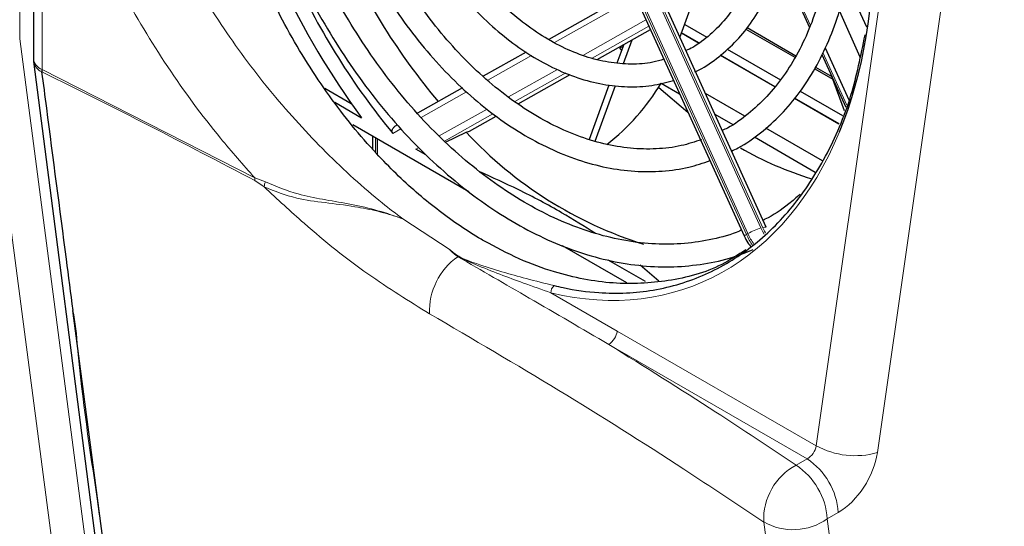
# Paper-space layout 'Blatt4' of a CAD drawing. Header units: millimetres. Extents: x 5 to 418, y 2 to 292.
# Tile 34 of 52: x 104 to 136, y 169 to 185. Entities that reach past the tile are written whole.
import ezdxf

# ---------------------------------------------------------------- set-up
doc = ezdxf.new("R2010")
doc.units = ezdxf.units.MM

psp = doc.layouts.new('Blatt4')

# ---------------------------------------------------------------- linework, layer by layer
at = {"color": 7, "linetype": 'Continuous', "lineweight": 18}
for p, q in [((129.678, 171.527), (133.72, 199.8)), ((135.667, 199.583), (131.625, 171.309)), ((123.047, 189.179), (127.912, 178.475)), ((127.981, 178.466), (123.103, 189.2)), ((122.589, 188.964), (127.454, 178.26)), ((127.501, 178.287), (122.636, 188.991)), ((104.31, 188.367), (104.31, 184.491)), ((105.029, 187.715), (105.029, 183.519)), ((128.541, 187.014), (129.494, 184.918)), ((123.538, 185.608), (121.341, 184.372)), ((122.24, 183.966), (124.255, 185.099)), ((124.347, 184.896), (122.537, 183.879)), ((125.931, 184.357), (125.387, 184.671)), ((120.608, 183.96), (119.214, 183.176)), ((128.35, 182.961), (126.613, 183.963)), ((129.887, 184.054), (130.649, 182.375)), ((105.029, 183.519), (111.797, 180.064)), ((119.881, 182.64), (121.44, 183.516)), ((121.702, 183.409), (120.078, 182.496)), ((118.541, 182.798), (117.093, 181.984)), ((130.4, 181.777), (128.984, 182.595)), ((117.673, 181.398), (119.196, 182.254)), ((119.38, 182.103), (117.835, 181.235)), ((116.452, 181.623), (116.192, 181.477)), ((115.703, 181.308), (115.703, 180.822)), ((116.928, 180.979), (117.02, 181.031)), ((111.797, 180.064), (112.133, 179.934)), ((112.096, 179.776), (111.802, 179.976)), ((116.51, 178.756), (118.016, 177.766)), ((127.454, 178.26), (127.501, 178.287)), ((121.23, 176.402), (123.343, 175.183)), ((123.343, 175.183), (129.678, 171.527)), ((129.384, 171.112), (123.071, 174.756)), ((129.035, 170.908), (129.384, 171.112)), ((130.379, 169.401), (130.03, 169.197))]:
    psp.add_line(p, q, dxfattribs=at)
at = {"color": 7, "linetype": 'Continuous', "lineweight": 25}
for p, q in [((128.084, 178.492), (123.206, 189.227)), ((122.521, 188.915), (127.385, 178.211)), ((104.745, 188.068), (104.745, 183.868)), ((128.518, 186.939), (129.466, 184.855)), ((131.291, 184.86), (130.647, 186.275)), ((123.153, 185.594), (121.161, 184.474)), ((125.338, 184.536), (125.698, 185.524)), ((130.414, 185.368), (131.071, 183.922)), ((122.7, 183.838), (124.395, 184.791)), ((125.489, 184.95), (126.189, 184.546)), ((127.437, 184.805), (129, 183.903)), ((127.474, 184.849), (129.03, 183.951)), ((123.539, 183.706), (123.816, 184.465)), ((125.937, 184.362), (125.39, 184.678)), ((123.341, 183.724), (123.559, 184.321)), ((123.53, 184.242), (123.418, 184.2)), ((123.487, 184.122), (123.418, 184.2)), ((126.845, 184.167), (128.537, 183.19)), ((129.963, 184.21), (130.72, 182.545)), ((104.752, 183.766), (107.52, 162.298)), ((120.436, 184.066), (119.073, 183.3)), ((128.355, 182.966), (126.619, 183.968)), ((129.857, 183.994), (130.622, 182.31)), ((105.009, 183.444), (105.009, 183.44)), ((129.63, 183.539), (130.208, 183.206)), ((129.658, 183.588), (130.177, 183.289)), ((120.181, 182.422), (121.838, 183.353)), ((130.576, 182.2), (130.177, 183.291)), ((114.027, 182.919), (114.869, 182.433)), ((118.409, 182.927), (116.975, 182.12)), ((122.455, 181.292), (123.088, 183.027)), ((122.639, 181.236), (123.284, 183.007)), ((124.741, 183.078), (125.327, 182.74)), ((129.169, 182.826), (130.514, 182.049)), ((127.403, 182.029), (126.148, 182.753)), ((130.403, 181.784), (128.988, 182.6)), ((114.348, 182.469), (115.197, 181.979)), ((118.631, 181.55), (119.482, 182.029)), ((126.448, 182.093), (127.017, 181.764)), ((114.921, 181.759), (118.613, 179.628)), ((129.875, 180.602), (128.068, 181.645)), ((115.561, 180.977), (115.561, 181.39)), ((115.644, 181.342), (115.644, 180.886)), ((117.873, 181.197), (118.533, 181.513)), ((118.533, 181.513), (118.631, 181.55)), ((127.709, 181.365), (129.642, 180.249)), ((117.245, 180.797), (116.928, 180.979)), ((121.591, 177.909), (123.63, 176.732)), ((124.241, 176.758), (123.051, 177.445)), ((124.66, 176.776), (124.072, 177.276)), ((107.821, 161.968), (106.001, 175.839))]:
    psp.add_line(p, q, dxfattribs=at)
at = {"color": 7, "linetype": 'Continuous', "lineweight": 18, "flags": 128}
for points in [[(106.079, 162.765), (105.92, 163.977), (105.286, 168.827), (103.247, 184.406)], [(104.31, 184.491), (105.726, 173.667), (107.141, 162.85)], [(127.912, 178.475), (127.968, 178.363), (128.02, 178.273)], [(128.062, 178.313), (128.03, 178.368), (127.981, 178.466)], [(130.699, 148.852), (130.424, 150.925), (129.301, 159.355), (128.004, 169.098)], [(130.03, 169.197), (131.751, 156.269), (132.738, 148.853)]]:
    psp.add_lwpolyline(points, dxfattribs=at)
at = {"color": 7, "linetype": 'Continuous', "lineweight": 25, "flags": 128}
psp.add_lwpolyline([(125.59, 182.146), (124.666, 182.93), (124.653, 182.942)], dxfattribs=at)
at = {"color": 7, "linetype": 'Continuous', "lineweight": 25}
for centre, radius, start, end in [((133.993, 196.22), 21.351, 204.2967, 220.0086), ((135.108, 196.685), 24.753, 204.7722, 216.4497), ((134.289, 196.321), 23.407, 204.8198, 219.3611), ((105.545, 183.868), 0.8, 180, 187.3469), ((118.577, 186.783), 7.187, 308.0907, 328.9924), ((128.077, 190.387), 13.032, 222.9136, 252.6023), ((132.787, 190.633), 11.089, 240.1107, 252.9726)]:
    psp.add_arc(centre, radius, start, end, dxfattribs=at)
at = {"color": 7, "linetype": 'Continuous', "lineweight": 18}
for centre, radius, start, end in [((105.165, 183.916), 0.423, 186.5096, 250.655), ((105.189, 183.847), 0.444, 190.5074, 246.1718), ((112.498, 180.063), 0.701, 179.8654, 187.0543), ((112.872, 179.679), 0.782, 160.9099, 172.8359), ((129.12, 175.301), 3.396, 110.8443, 118.4759), ((128.075, 178.316), 0.177, 86.9312, 122.04), ((127.506, 178.116), 0.154, 109.8752, 141.816), ((129.421, 179.154), 2.161, 204.4438, 215.0876), ((129.469, 179.181), 2.162, 204.4465, 214.7075), ((119.472, 175.821), 2.11, 124.9871, 182.4467), ((121.49, 176.423), 0.261, 127.5105, 184.7388), ((122.722, 175.279), 0.629, 303.74, 351.2305), ((130.916, 173.789), 2.579, 241.3147, 285.9646), ((129.97, 169.178), 1.967, 118.3918, 182.3054), ((127.804, 169.048), 2.231, 3.8372, 56.5125), ((128.153, 169.251), 2.231, 3.8374, 56.5123), ((128.939, 170.756), 1.903, 240.5865, 304.9791)]:
    psp.add_arc(centre, radius, start, end, dxfattribs=at)
at = {"color": 7, "linetype": 'Continuous', "lineweight": 25}
psp.add_ellipse((120.387, 191.292), major_axis=(-5.205, 14.733), ratio=0.666548, start_param=3.779944, end_param=5.691905, dxfattribs=at)
at = {"color": 7, "linetype": 'Continuous', "lineweight": 18}
for centre, major_axis, ratio, start_param, end_param in [((120.387, 191.292), (-5.205, 14.733), 0.666548, 2.730094, 3.779944), ((129.377, 171.435), (0.225, 0.331), 0.620653, 3.99544, 5.369014), ((130.35, 170.854), (0.924, 1.545), 0.587369, 3.958636, 5.33221)]:
    psp.add_ellipse(centre, major_axis=major_axis, ratio=ratio, start_param=start_param, end_param=end_param, dxfattribs=at)
at = {"color": 7, "linetype": 'Continuous', "lineweight": 25}
for points, knots in [([(119.095, 178.055), (119.038, 178.088), (118.756, 178.253), (118.026, 178.723), (116.922, 179.579), (115.537, 180.924), (114.129, 182.653), (112.802, 184.766), (111.694, 187.084), (110.851, 189.513), (110.283, 192.028), (110.018, 194.53), (110.065, 196.979), (110.426, 199.268), (111.1, 201.364), (112.064, 203.153), (113.234, 204.599), (114.171, 205.228), (114.616, 205.527)], [0, 0, 0, 0, 0.00666, 0.033311, 0.086696, 0.140978, 0.210888, 0.282824, 0.35284, 0.424829, 0.495875, 0.568926, 0.640947, 0.715027, 0.787542, 0.862171, 0.934463, 1, 1, 1, 1]), ([(126.983, 180.916), (127.054, 180.949), (127.382, 181.101), (127.914, 181.485), (128.567, 182.067), (129.149, 182.761), (129.659, 183.549), (130.09, 184.426), (130.438, 185.383), (130.699, 186.409), (130.87, 187.494), (130.95, 188.626), (130.937, 189.793), (130.833, 190.983), (130.638, 192.184), (130.356, 193.383), (129.982, 194.564), (129.682, 195.385), (129.487, 195.795), (129.469, 195.834)], [0, 0, 0, 0, 0.01793, 0.082056, 0.14629, 0.210735, 0.275431, 0.340362, 0.405477, 0.470715, 0.536024, 0.601362, 0.666702, 0.732031, 0.797347, 0.862651, 0.927949, 0.993247, 1, 1, 1, 1]), ([(128.834, 195.477), (128.947, 195.213), (129.218, 194.583), (129.557, 193.547), (129.859, 192.391), (130.072, 191.229), (130.198, 190.077), (130.235, 188.947), (130.182, 187.852), (130.041, 186.803), (129.813, 185.813), (129.503, 184.893), (129.112, 184.051), (128.647, 183.297), (128.113, 182.636), (127.511, 182.086), (127.031, 181.731), (126.74, 181.596), (126.685, 181.571)], [0, 0, 0, 0, 0.04785, 0.11473, 0.181602, 0.248457, 0.315286, 0.382085, 0.44885, 0.515585, 0.582299, 0.64901, 0.715752, 0.782581, 0.849576, 0.916832, 0.984428, 1, 1, 1, 1]), ([(125.814, 183.442), (125.83, 183.448), (126.076, 183.549), (126.505, 183.852), (127.088, 184.352), (127.597, 184.968), (128.034, 185.675), (128.39, 186.47), (128.661, 187.34), (128.844, 188.275), (128.935, 189.26), (128.934, 190.283), (128.84, 191.328), (128.656, 192.383), (128.381, 193.431), (128.095, 194.29), (127.874, 194.78), (127.802, 194.941)], [0, 0, 0, 0, 0.005043, 0.077567, 0.15019, 0.223125, 0.296467, 0.370192, 0.444203, 0.518389, 0.592661, 0.666953, 0.741233, 0.815493, 0.889737, 0.963975, 1, 1, 1, 1]), ([(127.187, 194.551), (127.275, 194.345), (127.5, 193.82), (127.774, 192.94), (128.013, 191.933), (128.162, 190.926), (128.224, 189.936), (128.196, 188.977), (128.08, 188.064), (127.879, 187.21), (127.595, 186.428), (127.235, 185.727), (126.804, 185.116), (126.304, 184.611), (125.876, 184.276), (125.601, 184.149), (125.529, 184.116)], [0, 0, 0, 0, 0.049422, 0.126349, 0.203259, 0.280132, 0.356955, 0.433719, 0.510424, 0.587089, 0.663747, 0.740464, 0.817367, 0.894628, 0.97244, 1, 1, 1, 1]), ([(124.827, 183.841), (124.71, 183.805), (124.377, 183.704), (123.784, 183.669), (123.064, 183.727), (122.328, 183.911), (121.59, 184.212), (120.859, 184.626), (120.147, 185.147), (119.462, 185.768), (118.815, 186.479), (118.218, 187.273), (117.686, 188.11), (117.39, 188.704), (117.249, 188.989)], [0, 0, 0, 0, 0.047587, 0.136648, 0.22521, 0.313094, 0.400389, 0.487289, 0.573972, 0.660565, 0.747135, 0.833716, 0.920325, 1, 1, 1, 1]), ([(116.613, 188.642), (116.776, 188.321), (117.103, 187.678), (117.681, 186.784), (118.313, 185.956), (118.999, 185.211), (119.729, 184.558), (120.492, 184.005), (121.279, 183.562), (122.079, 183.234), (122.881, 183.027), (123.672, 182.948), (124.431, 182.982), (124.904, 183.107), (125.133, 183.167)], [0, 0, 0, 0, 0.083874, 0.167781, 0.251735, 0.335746, 0.419817, 0.503931, 0.588033, 0.672031, 0.755798, 0.839184, 0.922073, 1, 1, 1, 1]), ([(126.03, 181.279), (125.815, 181.209), (125.35, 181.057), (124.588, 180.969), (123.764, 180.987), (122.921, 181.13), (122.069, 181.391), (121.218, 181.769), (120.377, 182.259), (119.554, 182.856), (118.759, 183.554), (118.001, 184.345), (117.287, 185.221), (116.628, 186.173), (116.055, 187.131), (115.737, 187.792), (115.592, 188.093)], [0, 0, 0, 0, 0.063611, 0.137705, 0.211571, 0.285085, 0.358245, 0.431126, 0.503819, 0.576405, 0.648942, 0.721465, 0.793991, 0.866532, 0.939091, 1, 1, 1, 1]), ([(114.987, 187.69), (115.015, 187.626), (115.211, 187.184), (115.645, 186.408), (116.287, 185.379), (116.996, 184.422), (117.758, 183.542), (118.566, 182.751), (119.411, 182.056), (120.287, 181.465), (121.183, 180.984), (122.09, 180.619), (122.998, 180.375), (123.897, 180.253), (124.776, 180.26), (125.582, 180.37), (126.073, 180.536), (126.295, 180.611)], [0, 0, 0, 0, 0.012203, 0.083781, 0.155377, 0.227, 0.298654, 0.37034, 0.442056, 0.513785, 0.585491, 0.657124, 0.728617, 0.799893, 0.870886, 0.941577, 1, 1, 1, 1]), ([(127.3, 178.399), (127.278, 178.389), (126.986, 178.252), (126.38, 178.098), (125.488, 177.95), (124.561, 177.936), (123.614, 178.041), (122.654, 178.268), (121.689, 178.612), (120.728, 179.072), (119.779, 179.643), (118.849, 180.321), (117.948, 181.1), (117.082, 181.973), (116.259, 182.934), (115.486, 183.973), (114.773, 185.083), (114.198, 186.098), (113.891, 186.758), (113.774, 187.009)], [0, 0, 0, 0, 0.005168, 0.069601, 0.134058, 0.198393, 0.262529, 0.326446, 0.39017, 0.453747, 0.517225, 0.580646, 0.644039, 0.707423, 0.770808, 0.834202, 0.897607, 0.961023, 1, 1, 1, 1]), ([(113.145, 186.655), (113.219, 186.493), (113.483, 185.91), (114.015, 184.953), (114.733, 183.797), (115.518, 182.712), (116.355, 181.702), (117.242, 180.778), (118.169, 179.946), (119.13, 179.214), (120.116, 178.588), (121.121, 178.074), (122.134, 177.676), (123.148, 177.398), (124.154, 177.243), (125.142, 177.21), (126.103, 177.306), (126.953, 177.49), (127.459, 177.695), (127.673, 177.781)], [0, 0, 0, 0, 0.023908, 0.086086, 0.148276, 0.210482, 0.272706, 0.334949, 0.397211, 0.459487, 0.521761, 0.584013, 0.646212, 0.70832, 0.770294, 0.832098, 0.893712, 0.955151, 1, 1, 1, 1]), ([(121.331, 176.63), (121.427, 176.608), (121.904, 176.496), (122.975, 176.35), (124.522, 176.423), (126.166, 176.92), (127.663, 177.821), (128.956, 179.089), (130.022, 180.72), (130.816, 182.562), (131.101, 183.961), (131.233, 184.614)], [0, 0, 0, 0, 0.020241, 0.10131, 0.229038, 0.360459, 0.488174, 0.619467, 0.749451, 0.883107, 1, 1, 1, 1]), ([(105.025, 183.517), (105.025, 183.516), (105.021, 183.514), (105.017, 183.502), (105.011, 183.479), (105.01, 183.458), (105.009, 183.444)], [0, 0, 0, 0, 0.046453, 0.185136, 0.466092, 1, 1, 1, 1]), ([(105.009, 183.44), (105.059, 183.055), (105.318, 181.067), (105.648, 178.534), (105.929, 176.385), (106.001, 175.839)], [0, 0, 0, 0, 0.1521107, 0.7847246, 1, 1, 1, 1]), ([(116.192, 181.477), (116.184, 181.487), (116.17, 181.509), (116.164, 181.548), (116.171, 181.593), (116.201, 181.651), (116.258, 181.713), (116.313, 181.744), (116.341, 181.76)], [0, 0, 0, 0, 0.108771, 0.21796, 0.31946, 0.478112, 0.736076, 1, 1, 1, 1]), ([(122.645, 178.29), (122.292, 178.512), (121.523, 178.998), (120.287, 179.656), (119.374, 180.071), (118.963, 180.258)], [0, 0, 0, 0, 0.316699, 0.692131, 1, 1, 1, 1]), ([(129.163, 179.539), (129.045, 179.435), (128.694, 179.127), (128.295, 178.858), (128.004, 178.725), (127.983, 178.715)], [0, 0, 0, 0, 0.3215789, 0.9513079, 1, 1, 1, 1]), ([(127.385, 178.211), (127.421, 178.135), (127.479, 178.01), (127.566, 177.905), (127.601, 177.863)], [0, 0, 0, 0, 0.600888, 1, 1, 1, 1]), ([(127.434, 177.773), (127.183, 177.607), (126.428, 177.109), (124.999, 176.734), (123.204, 176.639), (121.595, 176.952), (120.213, 177.454), (119.469, 177.854), (119.095, 178.055)], [0, 0, 0, 0, 0.1079335, 0.3244259, 0.5315106, 0.7447665, 0.8716861, 1, 1, 1, 1]), ([(118.169, 177.623), (118.121, 177.665), (118.068, 177.712), (118.021, 177.761), (118.016, 177.766)], [0, 0, 0, 0, 0.904875, 1, 1, 1, 1]), ([(118.262, 177.55), (118.259, 177.552), (118.228, 177.577), (118.197, 177.601), (118.169, 177.623)], [0, 0, 0, 0, 0.100589, 1, 1, 1, 1])]:
    psp.add_open_spline(points, degree=3, knots=knots, dxfattribs=at)
at = {"color": 7, "linetype": 'Continuous', "lineweight": 18}
for points, knots in [([(107.127, 193.592), (107.26, 192.939), (107.547, 191.527), (108.342, 189.305), (109.434, 187.005), (110.785, 184.791), (112.336, 182.715), (114.044, 180.844), (115.463, 179.557), (116.292, 178.922), (116.51, 178.756)], [0, 0, 0, 0, 0.11921, 0.257409, 0.39561, 0.5342, 0.672791, 0.811711, 0.95063, 1, 1, 1, 1]), ([(111.797, 180.064), (111.429, 180.479), (110.447, 181.588), (108.988, 183.581), (107.516, 186.023), (106.33, 188.562), (105.465, 191.016), (105.154, 192.575), (105.009, 193.297)], [0, 0, 0, 0, 0.10958, 0.292633, 0.475694, 0.658699, 0.841707, 1, 1, 1, 1]), ([(111.802, 179.976), (109.569, 181.143), (107.327, 182.314), (105.017, 183.44), (105.009, 183.444)], [0, 0, 0, 0, 0.996385, 1, 1, 1, 1]), ([(105.025, 183.517), (105.026, 183.517), (105.027, 183.518), (105.028, 183.519), (105.029, 183.519)], [0, 0, 0, 0, 0.489766, 1, 1, 1, 1]), ([(117.364, 175.731), (116.712, 176.134), (115.389, 176.953), (113.604, 178.37), (112.518, 179.383), (112.096, 179.776)], [0, 0, 0, 0, 0.37252, 0.756106, 1, 1, 1, 1]), ([(116.51, 178.756), (116.486, 178.764), (116.345, 178.815), (116.081, 178.9), (115.597, 179.032), (114.908, 179.167), (114.025, 179.274), (113.026, 179.401), (112.431, 179.641), (112.096, 179.776)], [0, 0, 0, 0, 0.015517, 0.093502, 0.171313, 0.325879, 0.527948, 0.734019, 1, 1, 1, 1]), ([(112.133, 179.934), (112.475, 179.793), (113.278, 179.461), (114.779, 179.272), (115.927, 178.977), (116.487, 178.764), (116.51, 178.756)], [0, 0, 0, 0, 0.263111, 0.619647, 0.984219, 1, 1, 1, 1]), ([(118.016, 177.766), (118.104, 177.695), (118.336, 177.51), (119.21, 177.203), (120.258, 176.89), (121.037, 176.701), (121.331, 176.63)], [0, 0, 0, 0, 0.101913, 0.267715, 0.723552, 1, 1, 1, 1]), ([(121.23, 176.402), (120.94, 176.503), (120.168, 176.772), (119.151, 177.16), (118.396, 177.479), (118.198, 177.605), (118.169, 177.623)], [0, 0, 0, 0, 0.294382, 0.781654, 0.968011, 1, 1, 1, 1]), ([(123.071, 174.756), (122.228, 175.249), (120.629, 176.182), (119.022, 177.111), (118.262, 177.55)], [0, 0, 0, 0, 0.527501, 1, 1, 1, 1]), ([(106.001, 175.839), (106.001, 175.839), (106.092, 175.469), (106.234, 173.378), (106.954, 168.856), (107.468, 164.615), (107.787, 161.985)], [0, 0, 0, 0, 0.000001, 0.086699, 0.43349, 1, 1, 1, 1]), ([(128.004, 169.098), (127.161, 169.661), (125.03, 171.082), (121.502, 173.306), (118.744, 174.922), (117.364, 175.731)], [0, 0, 0, 0, 0.246691, 0.623184, 1, 1, 1, 1]), ([(123.071, 174.756), (124.214, 174.043), (126.237, 172.779), (128.186, 171.475), (129.035, 170.908)], [0, 0, 0, 0, 0.5648196, 1, 1, 1, 1])]:
    psp.add_open_spline(points, degree=3, knots=knots, dxfattribs=at)

doc.saveas('drawing.dxf')
